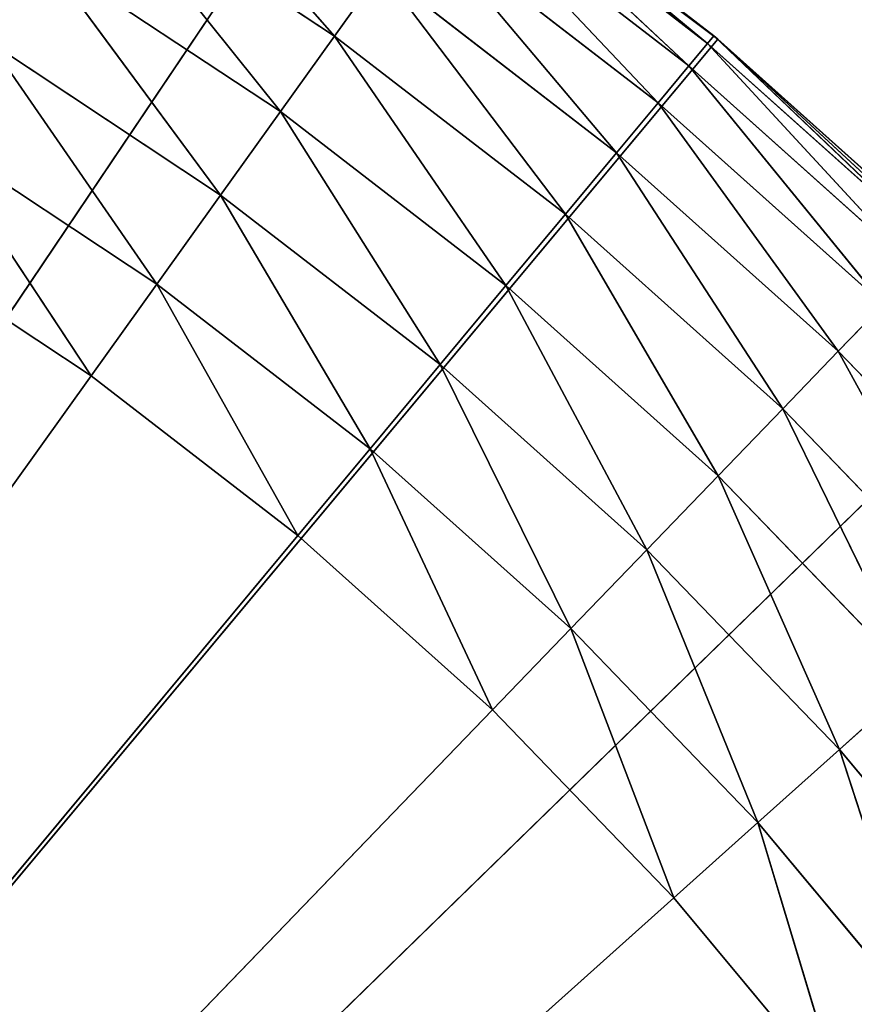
# Model space of a CAD drawing. Header units: centimetres. Extents: x 0.1 to 28.1, y 0.1 to 9.9.
# Tile 129 of 256: x 3.953 to 4.082, y 8.358 to 8.51. Entities that reach past the tile are written whole.
import ezdxf

# ---------------------------------------------------------------- set-up
doc = ezdxf.new("R2010")
doc.units = ezdxf.units.CM
doc.header["$LTSCALE"] = 2.54
doc.layers.get('0').update_dxf_attribs({"true_color": 0xff5454})

# ---------------------------------------------------------------- blocks, each defined once
blk = doc.blocks.new('P__ka na papier toaletowy COVUU.STL')
at = {"color": 0}
for p, q in [((3.64437, 8.00778, 22.15), (4.00723, 8.54707, 22.15)), ((3.64437, 8.00778, 22.15), (4.00723, 8.54707, 22.15)), ((4.06016, 8.5074, 22.55), (4.00723, 8.54707, 22.15)), ((4.06016, 8.5074, 22.55), (4.00723, 8.54707, 22.15)), ((4.06076, 8.5069, 22.15), (4.00723, 8.54707, 22.15)), ((4.06076, 8.5069, 22.15), (4.00723, 8.54707, 22.15)), ((3.97079, 8.54264, 22.61428), (4.00179, 8.50736, 22.62661)), ((3.97079, 8.54264, 22.61428), (4.00179, 8.50736, 22.62661)), ((4.02258, 8.53641, 22.55), (4.06016, 8.5074, 22.55)), ((4.05919, 8.50623, 22.56736), (4.02258, 8.53641, 22.55)), ((4.05919, 8.50623, 22.56736), (4.02258, 8.53641, 22.55)), ((4.02258, 8.53641, 22.55), (4.06016, 8.5074, 22.55)), ((4.0563, 8.50276, 22.5842), (4.0217, 8.53518, 22.56736)), ((4.0563, 8.50276, 22.5842), (4.0217, 8.53518, 22.56736)), ((4.05919, 8.50623, 22.56736), (4.0217, 8.53518, 22.56736)), ((4.05919, 8.50623, 22.56736), (4.0217, 8.53518, 22.56736)), ((3.96437, 8.53212, 22.62661), (4.00179, 8.50736, 22.62661)), ((3.96437, 8.53212, 22.62661), (4.00179, 8.50736, 22.62661)), ((3.96437, 8.53212, 22.62661), (3.99349, 8.49575, 22.6366)), ((3.96437, 8.53212, 22.62661), (3.99349, 8.49575, 22.6366)), ((4.05159, 8.4971, 22.6), (4.01907, 8.53151, 22.5842)), ((4.05159, 8.4971, 22.6), (4.01907, 8.53151, 22.5842)), ((4.0563, 8.50276, 22.5842), (4.01907, 8.53151, 22.5842)), ((4.0563, 8.50276, 22.5842), (4.01907, 8.53151, 22.5842)), ((4.04519, 8.48941, 22.61428), (4.01478, 8.52552, 22.6)), ((4.04519, 8.48941, 22.61428), (4.01478, 8.52552, 22.6)), ((4.05159, 8.4971, 22.6), (4.01478, 8.52552, 22.6)), ((4.05159, 8.4971, 22.6), (4.01478, 8.52552, 22.6)), ((3.95694, 8.51993, 22.6366), (3.99349, 8.49575, 22.6366)), ((3.95694, 8.51993, 22.6366), (3.99349, 8.49575, 22.6366)), ((3.95694, 8.51993, 22.6366), (3.98429, 8.4829, 22.64397)), ((3.95694, 8.51993, 22.6366), (3.98429, 8.4829, 22.64397)), ((4.00179, 8.50736, 22.62661), (4.00897, 8.51739, 22.61428)), ((4.00179, 8.50736, 22.62661), (4.00897, 8.51739, 22.61428)), ((4.03731, 8.47994, 22.62661), (4.00897, 8.51739, 22.61428)), ((4.03731, 8.47994, 22.62661), (4.00897, 8.51739, 22.61428)), ((4.04519, 8.48941, 22.61428), (4.00897, 8.51739, 22.61428)), ((4.04519, 8.48941, 22.61428), (4.00897, 8.51739, 22.61428)), ((4.06076, 8.5069, 22.15), (3.64437, 8.00778, 22.15)), ((4.06076, 8.5069, 22.15), (3.64437, 8.00778, 22.15)), ((3.99349, 8.49575, 22.6366), (4.00179, 8.50736, 22.62661)), ((3.99349, 8.49575, 22.6366), (4.00179, 8.50736, 22.62661)), ((4.02817, 8.46896, 22.6366), (4.00179, 8.50736, 22.62661)), ((4.02817, 8.46896, 22.6366), (4.00179, 8.50736, 22.62661)), ((4.03731, 8.47994, 22.62661), (4.00179, 8.50736, 22.62661)), ((4.03731, 8.47994, 22.62661), (4.00179, 8.50736, 22.62661)), ((4.06016, 8.5074, 22.55), (4.05919, 8.50623, 22.56736)), ((4.06016, 8.5074, 22.55), (4.05919, 8.50623, 22.56736)), ((4.06016, 8.5074, 22.55), (4.06076, 8.5069, 22.15)), ((4.06016, 8.5074, 22.55), (4.06076, 8.5069, 22.15)), ((4.06016, 8.5074, 22.55), (4.09552, 8.47571, 22.55)), ((4.06016, 8.5074, 22.55), (4.09552, 8.47571, 22.55)), ((4.06016, 8.5074, 22.55), (4.09446, 8.47462, 22.56736)), ((4.06016, 8.5074, 22.55), (4.09446, 8.47462, 22.56736)), ((4.06076, 8.5069, 22.15), (4.09552, 8.47571, 22.55)), ((4.10987, 8.46144, 22.15), (4.06076, 8.5069, 22.15)), ((4.06076, 8.5069, 22.15), (4.09552, 8.47571, 22.55)), ((4.10987, 8.46144, 22.15), (4.06076, 8.5069, 22.15)), ((3.94871, 8.50645, 22.64397), (3.98429, 8.4829, 22.64397)), ((3.94871, 8.50645, 22.64397), (3.98429, 8.4829, 22.64397)), ((3.94871, 8.50645, 22.64397), (3.9745, 8.46921, 22.64848)), ((3.94871, 8.50645, 22.64397), (3.9745, 8.46921, 22.64848)), ((4.0563, 8.50276, 22.5842), (4.05919, 8.50623, 22.56736)), ((4.0563, 8.50276, 22.5842), (4.05919, 8.50623, 22.56736)), ((4.05919, 8.50623, 22.56736), (4.09446, 8.47462, 22.56736)), ((4.05919, 8.50623, 22.56736), (4.09446, 8.47462, 22.56736)), ((4.05919, 8.50623, 22.56736), (4.09133, 8.47137, 22.5842)), ((4.05919, 8.50623, 22.56736), (4.09133, 8.47137, 22.5842)), ((4.05159, 8.4971, 22.6), (4.0563, 8.50276, 22.5842)), ((4.05159, 8.4971, 22.6), (4.0563, 8.50276, 22.5842)), ((4.0563, 8.50276, 22.5842), (4.09133, 8.47137, 22.5842)), ((4.0563, 8.50276, 22.5842), (4.09133, 8.47137, 22.5842)), ((4.0563, 8.50276, 22.5842), (4.08622, 8.46607, 22.6)), ((4.0563, 8.50276, 22.5842), (4.08622, 8.46607, 22.6)), ((4.04519, 8.48941, 22.61428), (4.05159, 8.4971, 22.6)), ((4.04519, 8.48941, 22.61428), (4.05159, 8.4971, 22.6)), ((4.05159, 8.4971, 22.6), (4.08622, 8.46607, 22.6)), ((4.05159, 8.4971, 22.6), (4.08622, 8.46607, 22.6)), ((4.05159, 8.4971, 22.6), (4.07928, 8.45887, 22.61428)), ((4.05159, 8.4971, 22.6), (4.07928, 8.45887, 22.61428)), ((3.98429, 8.4829, 22.64397), (3.99349, 8.49575, 22.6366)), ((3.98429, 8.4829, 22.64397), (3.99349, 8.49575, 22.6366)), ((4.01807, 8.45682, 22.64397), (3.99349, 8.49575, 22.6366)), ((4.01807, 8.45682, 22.64397), (3.99349, 8.49575, 22.6366)), ((4.02817, 8.46896, 22.6366), (3.99349, 8.49575, 22.6366)), ((4.02817, 8.46896, 22.6366), (3.99349, 8.49575, 22.6366)), ((3.93993, 8.49207, 22.64848), (3.9745, 8.46921, 22.64848)), ((3.93993, 8.49207, 22.64848), (3.9745, 8.46921, 22.64848)), ((3.93993, 8.49207, 22.64848), (3.96439, 8.45508, 22.65)), ((3.93993, 8.49207, 22.64848), (3.96439, 8.45508, 22.65)), ((4.03731, 8.47994, 22.62661), (4.04519, 8.48941, 22.61428)), ((4.03731, 8.47994, 22.62661), (4.04519, 8.48941, 22.61428)), ((4.04519, 8.48941, 22.61428), (4.07928, 8.45887, 22.61428)), ((4.04519, 8.48941, 22.61428), (4.07928, 8.45887, 22.61428)), ((4.04519, 8.48941, 22.61428), (4.07073, 8.45, 22.62661)), ((4.04519, 8.48941, 22.61428), (4.07073, 8.45, 22.62661)), ((3.9745, 8.46921, 22.64848), (3.98429, 8.4829, 22.64397)), ((3.9745, 8.46921, 22.64848), (3.98429, 8.4829, 22.64397)), ((4.0073, 8.44388, 22.64848), (3.98429, 8.4829, 22.64397)), ((4.0073, 8.44388, 22.64848), (3.98429, 8.4829, 22.64397)), ((4.01807, 8.45682, 22.64397), (3.98429, 8.4829, 22.64397)), ((4.01807, 8.45682, 22.64397), (3.98429, 8.4829, 22.64397)), ((4.02817, 8.46896, 22.6366), (4.03731, 8.47994, 22.62661)), ((4.02817, 8.46896, 22.6366), (4.03731, 8.47994, 22.62661)), ((4.03731, 8.47994, 22.62661), (4.07073, 8.45, 22.62661)), ((4.03731, 8.47994, 22.62661), (4.07073, 8.45, 22.62661)), ((4.03731, 8.47994, 22.62661), (4.06082, 8.43972, 22.6366)), ((4.03731, 8.47994, 22.62661), (4.06082, 8.43972, 22.6366)), ((3.96439, 8.45508, 22.65), (3.93089, 8.47725, 22.65)), ((3.96439, 8.45508, 22.65), (3.93089, 8.47725, 22.65)), ((3.96439, 8.45508, 22.65), (3.9745, 8.46921, 22.64848)), ((3.96439, 8.45508, 22.65), (3.9745, 8.46921, 22.64848)), ((3.99619, 8.43053, 22.65), (3.9745, 8.46921, 22.64848)), ((3.99619, 8.43053, 22.65), (3.9745, 8.46921, 22.64848)), ((4.0073, 8.44388, 22.64848), (3.9745, 8.46921, 22.64848)), ((4.0073, 8.44388, 22.64848), (3.9745, 8.46921, 22.64848)), ((4.01807, 8.45682, 22.64397), (4.02817, 8.46896, 22.6366)), ((4.01807, 8.45682, 22.64397), (4.02817, 8.46896, 22.6366)), ((4.02817, 8.46896, 22.6366), (4.06082, 8.43972, 22.6366)), ((4.02817, 8.46896, 22.6366), (4.06082, 8.43972, 22.6366)), ((4.02817, 8.46896, 22.6366), (4.04985, 8.42834, 22.64397)), ((4.02817, 8.46896, 22.6366), (4.04985, 8.42834, 22.64397)), ((4.08622, 8.46607, 22.6), (4.07928, 8.45887, 22.61428)), ((4.08622, 8.46607, 22.6), (4.07928, 8.45887, 22.61428)), ((4.10987, 8.46144, 22.15), (3.64437, 8.00778, 22.15)), ((4.10987, 8.46144, 22.15), (3.64437, 8.00778, 22.15)), ((4.07928, 8.45887, 22.61428), (4.07073, 8.45, 22.62661)), ((4.07928, 8.45887, 22.61428), (4.07073, 8.45, 22.62661)), ((4.10187, 8.4177, 22.62661), (4.07928, 8.45887, 22.61428)), ((4.10187, 8.4177, 22.62661), (4.07928, 8.45887, 22.61428)), ((4.11105, 8.42592, 22.61428), (4.07928, 8.45887, 22.61428)), ((4.11105, 8.42592, 22.61428), (4.07928, 8.45887, 22.61428)), ((4.0073, 8.44388, 22.64848), (4.01807, 8.45682, 22.64397)), ((4.0073, 8.44388, 22.64848), (4.01807, 8.45682, 22.64397)), ((4.01807, 8.45682, 22.64397), (4.04985, 8.42834, 22.64397)), ((4.01807, 8.45682, 22.64397), (4.04985, 8.42834, 22.64397)), ((4.01807, 8.45682, 22.64397), (4.03816, 8.41622, 22.64848)), ((4.01807, 8.45682, 22.64397), (4.03816, 8.41622, 22.64848)), ((3.64437, 8.00778, 22.65), (3.96439, 8.45508, 22.65)), ((3.64437, 8.00778, 22.65), (3.96439, 8.45508, 22.65)), ((3.99619, 8.43053, 22.65), (3.96439, 8.45508, 22.65)), ((3.99619, 8.43053, 22.65), (3.96439, 8.45508, 22.65)), ((4.07073, 8.45, 22.62661), (4.06082, 8.43972, 22.6366)), ((4.07073, 8.45, 22.62661), (4.06082, 8.43972, 22.6366)), ((4.09123, 8.40817, 22.6366), (4.07073, 8.45, 22.62661)), ((4.09123, 8.40817, 22.6366), (4.07073, 8.45, 22.62661)), ((4.10187, 8.4177, 22.62661), (4.07073, 8.45, 22.62661)), ((4.10187, 8.4177, 22.62661), (4.07073, 8.45, 22.62661)), ((3.99619, 8.43053, 22.65), (4.0073, 8.44388, 22.64848)), ((3.99619, 8.43053, 22.65), (4.0073, 8.44388, 22.64848)), ((4.0073, 8.44388, 22.64848), (4.03816, 8.41622, 22.64848)), ((4.0073, 8.44388, 22.64848), (4.03816, 8.41622, 22.64848)), ((4.0073, 8.44388, 22.64848), (4.02611, 8.40372, 22.65)), ((4.0073, 8.44388, 22.64848), (4.02611, 8.40372, 22.65)), ((4.06082, 8.43972, 22.6366), (4.04985, 8.42834, 22.64397)), ((4.06082, 8.43972, 22.6366), (4.04985, 8.42834, 22.64397)), ((4.07947, 8.39762, 22.64397), (4.06082, 8.43972, 22.6366)), ((4.07947, 8.39762, 22.64397), (4.06082, 8.43972, 22.6366)), ((4.09123, 8.40817, 22.6366), (4.06082, 8.43972, 22.6366)), ((4.09123, 8.40817, 22.6366), (4.06082, 8.43972, 22.6366)), ((3.99619, 8.43053, 22.65), (3.64437, 8.00778, 22.65)), ((3.99619, 8.43053, 22.65), (3.64437, 8.00778, 22.65)), ((4.02611, 8.40372, 22.65), (3.99619, 8.43053, 22.65)), ((4.02611, 8.40372, 22.65), (3.99619, 8.43053, 22.65)), ((4.04985, 8.42834, 22.64397), (4.03816, 8.41622, 22.64848)), ((4.04985, 8.42834, 22.64397), (4.03816, 8.41622, 22.64848)), ((4.06693, 8.38639, 22.64848), (4.04985, 8.42834, 22.64397)), ((4.06693, 8.38639, 22.64848), (4.04985, 8.42834, 22.64397)), ((4.07947, 8.39762, 22.64397), (4.04985, 8.42834, 22.64397)), ((4.07947, 8.39762, 22.64397), (4.04985, 8.42834, 22.64397)), ((4.03816, 8.41622, 22.64848), (4.02611, 8.40372, 22.65)), ((4.03816, 8.41622, 22.64848), (4.02611, 8.40372, 22.65)), ((4.054, 8.3748, 22.65), (4.03816, 8.41622, 22.64848)), ((4.054, 8.3748, 22.65), (4.03816, 8.41622, 22.64848)), ((4.06693, 8.38639, 22.64848), (4.03816, 8.41622, 22.64848)), ((4.06693, 8.38639, 22.64848), (4.03816, 8.41622, 22.64848)), ((4.07947, 8.39762, 22.64397), (4.09123, 8.40817, 22.6366)), ((4.07947, 8.39762, 22.64397), (4.09123, 8.40817, 22.6366)), ((4.02611, 8.40372, 22.65), (3.64437, 8.00778, 22.65)), ((4.02611, 8.40372, 22.65), (3.64437, 8.00778, 22.65)), ((4.054, 8.3748, 22.65), (4.02611, 8.40372, 22.65)), ((4.054, 8.3748, 22.65), (4.02611, 8.40372, 22.65)), ((4.06693, 8.38639, 22.64848), (4.07947, 8.39762, 22.64397)), ((4.06693, 8.38639, 22.64848), (4.07947, 8.39762, 22.64397)), ((4.07947, 8.39762, 22.64397), (4.10676, 8.36482, 22.64397)), ((4.07947, 8.39762, 22.64397), (4.10676, 8.36482, 22.64397)), ((4.07947, 8.39762, 22.64397), (4.09344, 8.35453, 22.64848)), ((4.07947, 8.39762, 22.64397), (4.09344, 8.35453, 22.64848)), ((4.054, 8.3748, 22.65), (4.06693, 8.38639, 22.64848)), ((4.054, 8.3748, 22.65), (4.06693, 8.38639, 22.64848)), ((4.06693, 8.38639, 22.64848), (4.09344, 8.35453, 22.64848)), ((4.06693, 8.38639, 22.64848), (4.09344, 8.35453, 22.64848)), ((4.06693, 8.38639, 22.64848), (4.07969, 8.34392, 22.65)), ((4.06693, 8.38639, 22.64848), (4.07969, 8.34392, 22.65)), ((3.64437, 8.00778, 22.65), (4.054, 8.3748, 22.65)), ((3.64437, 8.00778, 22.65), (4.054, 8.3748, 22.65)), ((4.07969, 8.34392, 22.65), (4.054, 8.3748, 22.65)), ((4.07969, 8.34392, 22.65), (4.054, 8.3748, 22.65))]:
    blk.add_line(p, q, dxfattribs=at)
mesh = blk.add_polyface(dxfattribs=at)
corners = [(24.46937, 8.31088, 22.05), (24.4194, 8.27589, 22.05), (0.64437, 9.85778, 22.05)]
mesh.append_faces([[corners[k] for k in face] for face in [(0, 1, 2)]], dxfattribs={"color": 0})
mesh = blk.add_polyface(dxfattribs=at)
corners = [(24.4194, 8.27589, 22.05), (24.37626, 8.23275, 22.05), (0.64437, 9.85778, 22.05)]
mesh.append_faces([[corners[k] for k in face] for face in [(0, 1, 2)]], dxfattribs={"color": 0})
mesh = blk.add_polyface(dxfattribs=at)
corners = [(24.37626, 8.23275, 22.05), (24.34126, 8.18278, 22.05), (0.64437, 9.85778, 22.05)]
mesh.append_faces([[corners[k] for k in face] for face in [(0, 1, 2)]], dxfattribs={"color": 0})
mesh = blk.add_polyface(dxfattribs=at)
corners = [(24.34126, 8.18278, 22.05), (24.31548, 8.12748, 22.05), (0.64437, 9.85778, 22.05)]
mesh.append_faces([[corners[k] for k in face] for face in [(0, 1, 2)]], dxfattribs={"color": 0})
mesh = blk.add_polyface(dxfattribs=at)
corners = [(27.64437, 9.85778, 22.05), (24.58359, 8.35246, 22.05), (0.64437, 9.85778, 22.05)]
mesh.append_faces([[corners[k] for k in face] for face in [(0, 1, 2)]], dxfattribs={"color": 0})
mesh = blk.add_polyface(dxfattribs=at)
corners = [(24.58359, 8.35246, 22.05), (24.52466, 8.33667, 22.05), (0.64437, 9.85778, 22.05)]
mesh.append_faces([[corners[k] for k in face] for face in [(0, 1, 2)]], dxfattribs={"color": 0})
mesh = blk.add_polyface(dxfattribs=at)
corners = [(24.52466, 8.33667, 22.05), (24.46937, 8.31088, 22.05), (0.64437, 9.85778, 22.05)]
mesh.append_faces([[corners[k] for k in face] for face in [(0, 1, 2)]], dxfattribs={"color": 0})
mesh = blk.add_polyface(dxfattribs=at)
corners = [(24.31548, 8.12748, 22.05), (3.76408, 8.33667, 22.05), (0.64437, 9.85778, 22.05)]
mesh.append_faces([[corners[k] for k in face] for face in [(0, 1, 2)]], dxfattribs={"color": 0})
mesh = blk.add_polyface(dxfattribs=at)
corners = [(24.37626, 8.23275, 22.15), (0.64437, 9.85778, 22.15), (24.34126, 8.18278, 22.15)]
mesh.append_faces([[corners[k] for k in face] for face in [(0, 1, 2)]], dxfattribs={"color": 0})
mesh = blk.add_polyface(dxfattribs=at)
corners = [(24.4194, 8.27589, 22.15), (0.64437, 9.85778, 22.15), (24.37626, 8.23275, 22.15)]
mesh.append_faces([[corners[k] for k in face] for face in [(0, 1, 2)]], dxfattribs={"color": 0})
mesh = blk.add_polyface(dxfattribs=at)
corners = [(24.46937, 8.31088, 22.15), (0.64437, 9.85778, 22.15), (24.4194, 8.27589, 22.15)]
mesh.append_faces([[corners[k] for k in face] for face in [(0, 1, 2)]], dxfattribs={"color": 0})
mesh = blk.add_polyface(dxfattribs=at)
corners = [(27.64437, 9.85778, 22.15), (0.64437, 9.85778, 22.15), (24.46937, 8.31088, 22.15)]
mesh.append_faces([[corners[k] for k in face] for face in [(0, 1, 2)]], dxfattribs={"color": 0})
mesh = blk.add_polyface(dxfattribs=at)
corners = [(24.29969, 8.06855, 22.15), (0.64437, 9.85778, 22.15), (3.64437, 8.35778, 22.15)]
mesh.append_faces([[corners[k] for k in face] for face in [(0, 1, 2)]], dxfattribs={"color": 0})
mesh = blk.add_polyface(dxfattribs=at)
corners = [(24.31548, 8.12748, 22.15), (0.64437, 9.85778, 22.15), (24.29969, 8.06855, 22.15)]
mesh.append_faces([[corners[k] for k in face] for face in [(0, 1, 2)]], dxfattribs={"color": 0})
mesh = blk.add_polyface(dxfattribs=at)
corners = [(24.34126, 8.18278, 22.15), (0.64437, 9.85778, 22.15), (24.31548, 8.12748, 22.15)]
mesh.append_faces([[corners[k] for k in face] for face in [(0, 1, 2)]], dxfattribs={"color": 0})
mesh = blk.add_polyface(dxfattribs=at)
corners = [(27.64437, 0.05778, 34.05), (0.64437, 9.85778, 34.05), (27.64437, 9.85778, 34.05)]
mesh.append_faces([[corners[k] for k in face] for face in [(0, 1, 2)]], dxfattribs={"color": 0})
mesh = blk.add_polyface(dxfattribs=at)
corners = [(27.64437, 0.05778, 34.05), (0.64437, 0.05778, 34.05), (0.64437, 9.85778, 34.05)]
mesh.append_faces([[corners[k] for k in face] for face in [(0, 1, 2)]], dxfattribs={"color": 0})
mesh = blk.add_polyface(dxfattribs=at)
corners = [(27.64437, 9.85778, 34.25), (0.64437, 0.05778, 34.25), (27.64437, 0.05778, 34.25)]
mesh.append_faces([[corners[k] for k in face] for face in [(0, 1, 2)]], dxfattribs={"color": 0})
mesh = blk.add_polyface(dxfattribs=at)
corners = [(27.64437, 9.85778, 34.25), (0.64437, 9.85778, 34.25), (0.64437, 0.05778, 34.25)]
mesh.append_faces([[corners[k] for k in face] for face in [(0, 1, 2)]], dxfattribs={"color": 0})
mesh = blk.add_polyface(dxfattribs=at)
corners = [(4.00723, 8.54707, 22.15), (3.64437, 8.00778, 22.15), (3.94986, 8.58152, 22.15)]
mesh.append_faces([[corners[k] for k in face] for face in [(0, 1, 2)]], dxfattribs={"color": 0})
mesh = blk.add_polyface(dxfattribs=at)
corners = [(4.06076, 8.5069, 22.15), (3.64437, 8.00778, 22.15), (4.00723, 8.54707, 22.15)]
mesh.append_faces([[corners[k] for k in face] for face in [(0, 1, 2)]], dxfattribs={"color": 0})
mesh = blk.add_polyface(dxfattribs=at)
corners = [(4.06016, 8.5074, 22.55), (4.00723, 8.54707, 22.15), (4.02258, 8.53641, 22.55)]
mesh.append_faces([[corners[k] for k in face] for face in [(0, 1, 2)]], dxfattribs={"color": 0})
mesh = blk.add_polyface(dxfattribs=at)
corners = [(4.06016, 8.5074, 22.55), (4.06076, 8.5069, 22.15), (4.00723, 8.54707, 22.15)]
mesh.append_faces([[corners[k] for k in face] for face in [(0, 1, 2)]], dxfattribs={"color": 0})
mesh = blk.add_polyface(dxfattribs=at)
corners = [(4.00179, 8.50736, 22.62661), (3.97079, 8.54264, 22.61428), (3.96437, 8.53212, 22.62661)]
mesh.append_faces([[corners[k] for k in face] for face in [(0, 1, 2)]], dxfattribs={"color": 0})
mesh = blk.add_polyface(dxfattribs=at)
corners = [(4.00897, 8.51739, 22.61428), (3.97079, 8.54264, 22.61428), (4.00179, 8.50736, 22.62661)]
mesh.append_faces([[corners[k] for k in face] for face in [(0, 1, 2)]], dxfattribs={"color": 0})
mesh = blk.add_polyface(dxfattribs=at)
corners = [(3.95694, 8.51993, 22.6366), (3.91872, 8.54138, 22.6366), (3.94871, 8.50645, 22.64397)]
mesh.append_faces([[corners[k] for k in face] for face in [(0, 1, 2)]], dxfattribs={"color": 0})
mesh = blk.add_polyface(dxfattribs=at)
corners = [(4.05919, 8.50623, 22.56736), (4.02258, 8.53641, 22.55), (4.0217, 8.53518, 22.56736)]
mesh.append_faces([[corners[k] for k in face] for face in [(0, 1, 2)]], dxfattribs={"color": 0})
mesh = blk.add_polyface(dxfattribs=at)
corners = [(4.05919, 8.50623, 22.56736), (4.06016, 8.5074, 22.55), (4.02258, 8.53641, 22.55)]
mesh.append_faces([[corners[k] for k in face] for face in [(0, 1, 2)]], dxfattribs={"color": 0})
mesh = blk.add_polyface(dxfattribs=at)
corners = [(4.0563, 8.50276, 22.5842), (4.0217, 8.53518, 22.56736), (4.01907, 8.53151, 22.5842)]
mesh.append_faces([[corners[k] for k in face] for face in [(0, 1, 2)]], dxfattribs={"color": 0})
mesh = blk.add_polyface(dxfattribs=at)
corners = [(4.0563, 8.50276, 22.5842), (4.05919, 8.50623, 22.56736), (4.0217, 8.53518, 22.56736)]
mesh.append_faces([[corners[k] for k in face] for face in [(0, 1, 2)]], dxfattribs={"color": 0})
mesh = blk.add_polyface(dxfattribs=at)
corners = [(3.99349, 8.49575, 22.6366), (3.96437, 8.53212, 22.62661), (3.95694, 8.51993, 22.6366)]
mesh.append_faces([[corners[k] for k in face] for face in [(0, 1, 2)]], dxfattribs={"color": 0})
mesh = blk.add_polyface(dxfattribs=at)
corners = [(4.00179, 8.50736, 22.62661), (3.96437, 8.53212, 22.62661), (3.99349, 8.49575, 22.6366)]
mesh.append_faces([[corners[k] for k in face] for face in [(0, 1, 2)]], dxfattribs={"color": 0})
mesh = blk.add_polyface(dxfattribs=at)
corners = [(4.05159, 8.4971, 22.6), (4.01907, 8.53151, 22.5842), (4.01478, 8.52552, 22.6)]
mesh.append_faces([[corners[k] for k in face] for face in [(0, 1, 2)]], dxfattribs={"color": 0})
mesh = blk.add_polyface(dxfattribs=at)
corners = [(4.05159, 8.4971, 22.6), (4.0563, 8.50276, 22.5842), (4.01907, 8.53151, 22.5842)]
mesh.append_faces([[corners[k] for k in face] for face in [(0, 1, 2)]], dxfattribs={"color": 0})
mesh = blk.add_polyface(dxfattribs=at)
corners = [(4.04519, 8.48941, 22.61428), (4.01478, 8.52552, 22.6), (4.00897, 8.51739, 22.61428)]
mesh.append_faces([[corners[k] for k in face] for face in [(0, 1, 2)]], dxfattribs={"color": 0})
mesh = blk.add_polyface(dxfattribs=at)
corners = [(4.04519, 8.48941, 22.61428), (4.05159, 8.4971, 22.6), (4.01478, 8.52552, 22.6)]
mesh.append_faces([[corners[k] for k in face] for face in [(0, 1, 2)]], dxfattribs={"color": 0})
mesh = blk.add_polyface(dxfattribs=at)
corners = [(3.98429, 8.4829, 22.64397), (3.95694, 8.51993, 22.6366), (3.94871, 8.50645, 22.64397)]
mesh.append_faces([[corners[k] for k in face] for face in [(0, 1, 2)]], dxfattribs={"color": 0})
mesh = blk.add_polyface(dxfattribs=at)
corners = [(3.99349, 8.49575, 22.6366), (3.95694, 8.51993, 22.6366), (3.98429, 8.4829, 22.64397)]
mesh.append_faces([[corners[k] for k in face] for face in [(0, 1, 2)]], dxfattribs={"color": 0})
mesh = blk.add_polyface(dxfattribs=at)
corners = [(4.03731, 8.47994, 22.62661), (4.00897, 8.51739, 22.61428), (4.00179, 8.50736, 22.62661)]
mesh.append_faces([[corners[k] for k in face] for face in [(0, 1, 2)]], dxfattribs={"color": 0})
mesh = blk.add_polyface(dxfattribs=at)
corners = [(4.04519, 8.48941, 22.61428), (4.00897, 8.51739, 22.61428), (4.03731, 8.47994, 22.62661)]
mesh.append_faces([[corners[k] for k in face] for face in [(0, 1, 2)]], dxfattribs={"color": 0})
mesh = blk.add_polyface(dxfattribs=at)
corners = [(4.10987, 8.46144, 22.15), (3.64437, 8.00778, 22.15), (4.06076, 8.5069, 22.15)]
mesh.append_faces([[corners[k] for k in face] for face in [(0, 1, 2)]], dxfattribs={"color": 0})
mesh = blk.add_polyface(dxfattribs=at)
corners = [(4.02817, 8.46896, 22.6366), (4.00179, 8.50736, 22.62661), (3.99349, 8.49575, 22.6366)]
mesh.append_faces([[corners[k] for k in face] for face in [(0, 1, 2)]], dxfattribs={"color": 0})
mesh = blk.add_polyface(dxfattribs=at)
corners = [(4.03731, 8.47994, 22.62661), (4.00179, 8.50736, 22.62661), (4.02817, 8.46896, 22.6366)]
mesh.append_faces([[corners[k] for k in face] for face in [(0, 1, 2)]], dxfattribs={"color": 0})
mesh = blk.add_polyface(dxfattribs=at)
corners = [(4.09446, 8.47462, 22.56736), (4.06016, 8.5074, 22.55), (4.05919, 8.50623, 22.56736)]
mesh.append_faces([[corners[k] for k in face] for face in [(0, 1, 2)]], dxfattribs={"color": 0})
mesh = blk.add_polyface(dxfattribs=at)
corners = [(4.09552, 8.47571, 22.55), (4.06076, 8.5069, 22.15), (4.06016, 8.5074, 22.55)]
mesh.append_faces([[corners[k] for k in face] for face in [(0, 1, 2)]], dxfattribs={"color": 0})
mesh = blk.add_polyface(dxfattribs=at)
corners = [(4.09446, 8.47462, 22.56736), (4.09552, 8.47571, 22.55), (4.06016, 8.5074, 22.55)]
mesh.append_faces([[corners[k] for k in face] for face in [(0, 1, 2)]], dxfattribs={"color": 0})
mesh = blk.add_polyface(dxfattribs=at)
corners = [(4.09552, 8.47571, 22.55), (4.10987, 8.46144, 22.15), (4.06076, 8.5069, 22.15)]
mesh.append_faces([[corners[k] for k in face] for face in [(0, 1, 2)]], dxfattribs={"color": 0})
mesh = blk.add_polyface(dxfattribs=at)
corners = [(3.9745, 8.46921, 22.64848), (3.94871, 8.50645, 22.64397), (3.93993, 8.49207, 22.64848)]
mesh.append_faces([[corners[k] for k in face] for face in [(0, 1, 2)]], dxfattribs={"color": 0})
mesh = blk.add_polyface(dxfattribs=at)
corners = [(3.98429, 8.4829, 22.64397), (3.94871, 8.50645, 22.64397), (3.9745, 8.46921, 22.64848)]
mesh.append_faces([[corners[k] for k in face] for face in [(0, 1, 2)]], dxfattribs={"color": 0})
mesh = blk.add_polyface(dxfattribs=at)
corners = [(4.09133, 8.47137, 22.5842), (4.05919, 8.50623, 22.56736), (4.0563, 8.50276, 22.5842)]
mesh.append_faces([[corners[k] for k in face] for face in [(0, 1, 2)]], dxfattribs={"color": 0})
mesh = blk.add_polyface(dxfattribs=at)
corners = [(4.09133, 8.47137, 22.5842), (4.09446, 8.47462, 22.56736), (4.05919, 8.50623, 22.56736)]
mesh.append_faces([[corners[k] for k in face] for face in [(0, 1, 2)]], dxfattribs={"color": 0})
mesh = blk.add_polyface(dxfattribs=at)
corners = [(4.08622, 8.46607, 22.6), (4.0563, 8.50276, 22.5842), (4.05159, 8.4971, 22.6)]
mesh.append_faces([[corners[k] for k in face] for face in [(0, 1, 2)]], dxfattribs={"color": 0})
mesh = blk.add_polyface(dxfattribs=at)
corners = [(4.08622, 8.46607, 22.6), (4.09133, 8.47137, 22.5842), (4.0563, 8.50276, 22.5842)]
mesh.append_faces([[corners[k] for k in face] for face in [(0, 1, 2)]], dxfattribs={"color": 0})
mesh = blk.add_polyface(dxfattribs=at)
corners = [(4.07928, 8.45887, 22.61428), (4.05159, 8.4971, 22.6), (4.04519, 8.48941, 22.61428)]
mesh.append_faces([[corners[k] for k in face] for face in [(0, 1, 2)]], dxfattribs={"color": 0})
mesh = blk.add_polyface(dxfattribs=at)
corners = [(4.07928, 8.45887, 22.61428), (4.08622, 8.46607, 22.6), (4.05159, 8.4971, 22.6)]
mesh.append_faces([[corners[k] for k in face] for face in [(0, 1, 2)]], dxfattribs={"color": 0})
mesh = blk.add_polyface(dxfattribs=at)
corners = [(4.01807, 8.45682, 22.64397), (3.99349, 8.49575, 22.6366), (3.98429, 8.4829, 22.64397)]
mesh.append_faces([[corners[k] for k in face] for face in [(0, 1, 2)]], dxfattribs={"color": 0})
mesh = blk.add_polyface(dxfattribs=at)
corners = [(4.02817, 8.46896, 22.6366), (3.99349, 8.49575, 22.6366), (4.01807, 8.45682, 22.64397)]
mesh.append_faces([[corners[k] for k in face] for face in [(0, 1, 2)]], dxfattribs={"color": 0})
mesh = blk.add_polyface(dxfattribs=at)
corners = [(3.96439, 8.45508, 22.65), (3.93993, 8.49207, 22.64848), (3.93089, 8.47725, 22.65)]
mesh.append_faces([[corners[k] for k in face] for face in [(0, 1, 2)]], dxfattribs={"color": 0})
mesh = blk.add_polyface(dxfattribs=at)
corners = [(3.9745, 8.46921, 22.64848), (3.93993, 8.49207, 22.64848), (3.96439, 8.45508, 22.65)]
mesh.append_faces([[corners[k] for k in face] for face in [(0, 1, 2)]], dxfattribs={"color": 0})
mesh = blk.add_polyface(dxfattribs=at)
corners = [(4.07073, 8.45, 22.62661), (4.04519, 8.48941, 22.61428), (4.03731, 8.47994, 22.62661)]
mesh.append_faces([[corners[k] for k in face] for face in [(0, 1, 2)]], dxfattribs={"color": 0})
mesh = blk.add_polyface(dxfattribs=at)
corners = [(4.07928, 8.45887, 22.61428), (4.04519, 8.48941, 22.61428), (4.07073, 8.45, 22.62661)]
mesh.append_faces([[corners[k] for k in face] for face in [(0, 1, 2)]], dxfattribs={"color": 0})
mesh = blk.add_polyface(dxfattribs=at)
corners = [(4.0073, 8.44388, 22.64848), (3.98429, 8.4829, 22.64397), (3.9745, 8.46921, 22.64848)]
mesh.append_faces([[corners[k] for k in face] for face in [(0, 1, 2)]], dxfattribs={"color": 0})
mesh = blk.add_polyface(dxfattribs=at)
corners = [(4.01807, 8.45682, 22.64397), (3.98429, 8.4829, 22.64397), (4.0073, 8.44388, 22.64848)]
mesh.append_faces([[corners[k] for k in face] for face in [(0, 1, 2)]], dxfattribs={"color": 0})
mesh = blk.add_polyface(dxfattribs=at)
corners = [(4.06082, 8.43972, 22.6366), (4.03731, 8.47994, 22.62661), (4.02817, 8.46896, 22.6366)]
mesh.append_faces([[corners[k] for k in face] for face in [(0, 1, 2)]], dxfattribs={"color": 0})
mesh = blk.add_polyface(dxfattribs=at)
corners = [(4.07073, 8.45, 22.62661), (4.03731, 8.47994, 22.62661), (4.06082, 8.43972, 22.6366)]
mesh.append_faces([[corners[k] for k in face] for face in [(0, 1, 2)]], dxfattribs={"color": 0})
mesh = blk.add_polyface(dxfattribs=at)
corners = [(3.96439, 8.45508, 22.65), (3.93089, 8.47725, 22.65), (3.64437, 8.00778, 22.65)]
mesh.append_faces([[corners[k] for k in face] for face in [(0, 1, 2)]], dxfattribs={"color": 0})
mesh = blk.add_polyface(dxfattribs=at)
corners = [(3.99619, 8.43053, 22.65), (3.9745, 8.46921, 22.64848), (3.96439, 8.45508, 22.65)]
mesh.append_faces([[corners[k] for k in face] for face in [(0, 1, 2)]], dxfattribs={"color": 0})
mesh = blk.add_polyface(dxfattribs=at)
corners = [(4.0073, 8.44388, 22.64848), (3.9745, 8.46921, 22.64848), (3.99619, 8.43053, 22.65)]
mesh.append_faces([[corners[k] for k in face] for face in [(0, 1, 2)]], dxfattribs={"color": 0})
mesh = blk.add_polyface(dxfattribs=at)
corners = [(4.04985, 8.42834, 22.64397), (4.02817, 8.46896, 22.6366), (4.01807, 8.45682, 22.64397)]
mesh.append_faces([[corners[k] for k in face] for face in [(0, 1, 2)]], dxfattribs={"color": 0})
mesh = blk.add_polyface(dxfattribs=at)
corners = [(4.06082, 8.43972, 22.6366), (4.02817, 8.46896, 22.6366), (4.04985, 8.42834, 22.64397)]
mesh.append_faces([[corners[k] for k in face] for face in [(0, 1, 2)]], dxfattribs={"color": 0})
mesh = blk.add_polyface(dxfattribs=at)
corners = [(4.08622, 8.46607, 22.6), (4.07928, 8.45887, 22.61428), (4.11105, 8.42592, 22.61428)]
mesh.append_faces([[corners[k] for k in face] for face in [(0, 1, 2)]], dxfattribs={"color": 0})
mesh = blk.add_polyface(dxfattribs=at)
corners = [(4.15405, 8.41117, 22.15), (3.64437, 8.00778, 22.15), (4.10987, 8.46144, 22.15)]
mesh.append_faces([[corners[k] for k in face] for face in [(0, 1, 2)]], dxfattribs={"color": 0})
mesh = blk.add_polyface(dxfattribs=at)
corners = [(4.10187, 8.4177, 22.62661), (4.07928, 8.45887, 22.61428), (4.07073, 8.45, 22.62661)]
mesh.append_faces([[corners[k] for k in face] for face in [(0, 1, 2)]], dxfattribs={"color": 0})
mesh = blk.add_polyface(dxfattribs=at)
corners = [(4.11105, 8.42592, 22.61428), (4.07928, 8.45887, 22.61428), (4.10187, 8.4177, 22.62661)]
mesh.append_faces([[corners[k] for k in face] for face in [(0, 1, 2)]], dxfattribs={"color": 0})
mesh = blk.add_polyface(dxfattribs=at)
corners = [(4.03816, 8.41622, 22.64848), (4.01807, 8.45682, 22.64397), (4.0073, 8.44388, 22.64848)]
mesh.append_faces([[corners[k] for k in face] for face in [(0, 1, 2)]], dxfattribs={"color": 0})
mesh = blk.add_polyface(dxfattribs=at)
corners = [(4.04985, 8.42834, 22.64397), (4.01807, 8.45682, 22.64397), (4.03816, 8.41622, 22.64848)]
mesh.append_faces([[corners[k] for k in face] for face in [(0, 1, 2)]], dxfattribs={"color": 0})
mesh = blk.add_polyface(dxfattribs=at)
corners = [(3.99619, 8.43053, 22.65), (3.96439, 8.45508, 22.65), (3.64437, 8.00778, 22.65)]
mesh.append_faces([[corners[k] for k in face] for face in [(0, 1, 2)]], dxfattribs={"color": 0})
mesh = blk.add_polyface(dxfattribs=at)
corners = [(4.09123, 8.40817, 22.6366), (4.07073, 8.45, 22.62661), (4.06082, 8.43972, 22.6366)]
mesh.append_faces([[corners[k] for k in face] for face in [(0, 1, 2)]], dxfattribs={"color": 0})
mesh = blk.add_polyface(dxfattribs=at)
corners = [(4.10187, 8.4177, 22.62661), (4.07073, 8.45, 22.62661), (4.09123, 8.40817, 22.6366)]
mesh.append_faces([[corners[k] for k in face] for face in [(0, 1, 2)]], dxfattribs={"color": 0})
mesh = blk.add_polyface(dxfattribs=at)
corners = [(4.02611, 8.40372, 22.65), (4.0073, 8.44388, 22.64848), (3.99619, 8.43053, 22.65)]
mesh.append_faces([[corners[k] for k in face] for face in [(0, 1, 2)]], dxfattribs={"color": 0})
mesh = blk.add_polyface(dxfattribs=at)
corners = [(4.03816, 8.41622, 22.64848), (4.0073, 8.44388, 22.64848), (4.02611, 8.40372, 22.65)]
mesh.append_faces([[corners[k] for k in face] for face in [(0, 1, 2)]], dxfattribs={"color": 0})
mesh = blk.add_polyface(dxfattribs=at)
corners = [(4.07947, 8.39762, 22.64397), (4.06082, 8.43972, 22.6366), (4.04985, 8.42834, 22.64397)]
mesh.append_faces([[corners[k] for k in face] for face in [(0, 1, 2)]], dxfattribs={"color": 0})
mesh = blk.add_polyface(dxfattribs=at)
corners = [(4.09123, 8.40817, 22.6366), (4.06082, 8.43972, 22.6366), (4.07947, 8.39762, 22.64397)]
mesh.append_faces([[corners[k] for k in face] for face in [(0, 1, 2)]], dxfattribs={"color": 0})
mesh = blk.add_polyface(dxfattribs=at)
corners = [(4.02611, 8.40372, 22.65), (3.99619, 8.43053, 22.65), (3.64437, 8.00778, 22.65)]
mesh.append_faces([[corners[k] for k in face] for face in [(0, 1, 2)]], dxfattribs={"color": 0})
mesh = blk.add_polyface(dxfattribs=at)
corners = [(4.06693, 8.38639, 22.64848), (4.04985, 8.42834, 22.64397), (4.03816, 8.41622, 22.64848)]
mesh.append_faces([[corners[k] for k in face] for face in [(0, 1, 2)]], dxfattribs={"color": 0})
mesh = blk.add_polyface(dxfattribs=at)
corners = [(4.07947, 8.39762, 22.64397), (4.04985, 8.42834, 22.64397), (4.06693, 8.38639, 22.64848)]
mesh.append_faces([[corners[k] for k in face] for face in [(0, 1, 2)]], dxfattribs={"color": 0})
mesh = blk.add_polyface(dxfattribs=at)
corners = [(4.054, 8.3748, 22.65), (4.03816, 8.41622, 22.64848), (4.02611, 8.40372, 22.65)]
mesh.append_faces([[corners[k] for k in face] for face in [(0, 1, 2)]], dxfattribs={"color": 0})
mesh = blk.add_polyface(dxfattribs=at)
corners = [(4.06693, 8.38639, 22.64848), (4.03816, 8.41622, 22.64848), (4.054, 8.3748, 22.65)]
mesh.append_faces([[corners[k] for k in face] for face in [(0, 1, 2)]], dxfattribs={"color": 0})
mesh = blk.add_polyface(dxfattribs=at)
corners = [(4.19283, 8.35663, 22.15), (3.64437, 8.00778, 22.15), (4.15405, 8.41117, 22.15)]
mesh.append_faces([[corners[k] for k in face] for face in [(0, 1, 2)]], dxfattribs={"color": 0})
mesh = blk.add_polyface(dxfattribs=at)
corners = [(4.10676, 8.36482, 22.64397), (4.09123, 8.40817, 22.6366), (4.07947, 8.39762, 22.64397)]
mesh.append_faces([[corners[k] for k in face] for face in [(0, 1, 2)]], dxfattribs={"color": 0})
mesh = blk.add_polyface(dxfattribs=at)
corners = [(4.054, 8.3748, 22.65), (4.02611, 8.40372, 22.65), (3.64437, 8.00778, 22.65)]
mesh.append_faces([[corners[k] for k in face] for face in [(0, 1, 2)]], dxfattribs={"color": 0})
mesh = blk.add_polyface(dxfattribs=at)
corners = [(4.09344, 8.35453, 22.64848), (4.07947, 8.39762, 22.64397), (4.06693, 8.38639, 22.64848)]
mesh.append_faces([[corners[k] for k in face] for face in [(0, 1, 2)]], dxfattribs={"color": 0})
mesh = blk.add_polyface(dxfattribs=at)
corners = [(4.10676, 8.36482, 22.64397), (4.07947, 8.39762, 22.64397), (4.09344, 8.35453, 22.64848)]
mesh.append_faces([[corners[k] for k in face] for face in [(0, 1, 2)]], dxfattribs={"color": 0})
mesh = blk.add_polyface(dxfattribs=at)
corners = [(4.07969, 8.34392, 22.65), (4.06693, 8.38639, 22.64848), (4.054, 8.3748, 22.65)]
mesh.append_faces([[corners[k] for k in face] for face in [(0, 1, 2)]], dxfattribs={"color": 0})
mesh = blk.add_polyface(dxfattribs=at)
corners = [(4.09344, 8.35453, 22.64848), (4.06693, 8.38639, 22.64848), (4.07969, 8.34392, 22.65)]
mesh.append_faces([[corners[k] for k in face] for face in [(0, 1, 2)]], dxfattribs={"color": 0})
mesh = blk.add_polyface(dxfattribs=at)
corners = [(4.07969, 8.34392, 22.65), (4.054, 8.3748, 22.65), (3.64437, 8.00778, 22.65)]
mesh.append_faces([[corners[k] for k in face] for face in [(0, 1, 2)]], dxfattribs={"color": 0})

msp = doc.modelspace()

# ---------------------------------------------------------------- block references
at = {"color": 0}
msp.add_blockref('P__ka na papier toaletowy COVUU.STL', (0, 0), dxfattribs=at)

doc.saveas('drawing.dxf')
